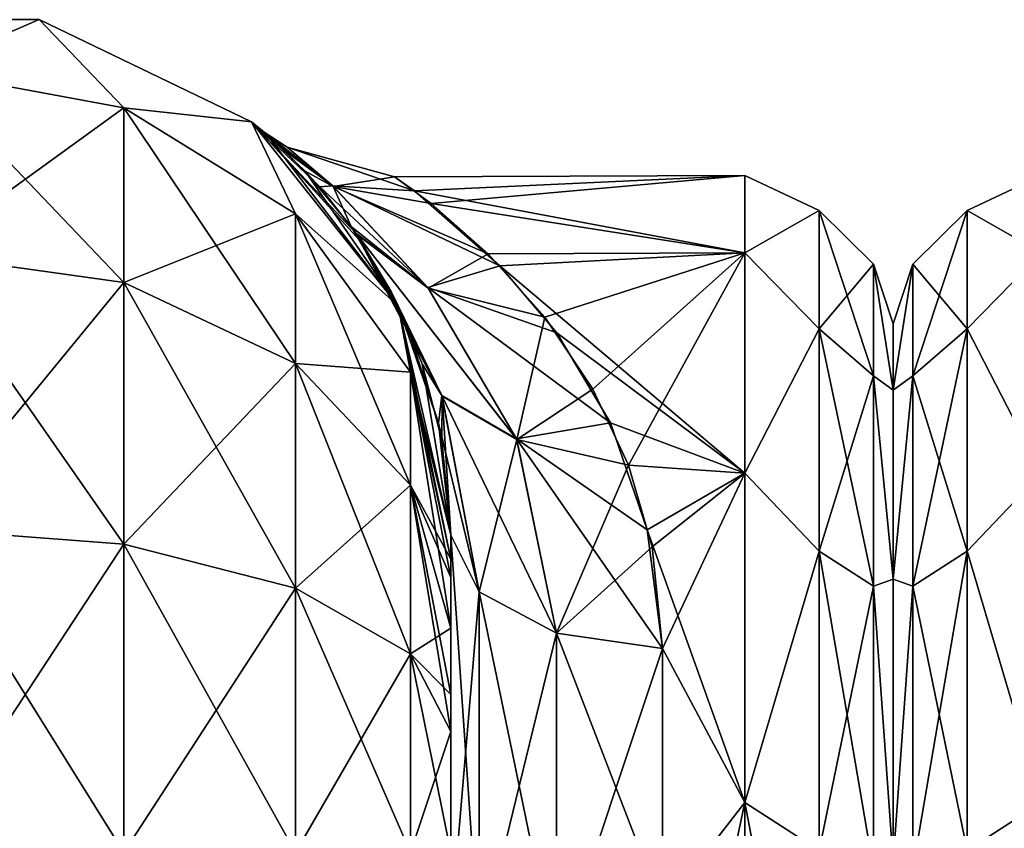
# Model space of a CAD drawing. Extents: x -23 to 470, y -2000 to 0.
# Tile 187 of 252: x 117 to 141, y -19 to 0. Entities that reach past the tile are written whole.
import ezdxf

# ---------------------------------------------------------------- set-up
doc = ezdxf.new("R2010")
doc.units = 0
doc.header["$LTSCALE"] = 65.185185
for name, color, linetype in [('126', 7, 'CONTINUOUS'), ('156', 7, 'CONTINUOUS'), ('61', 7, 'CONTINUOUS'), ('63', 7, 'CONTINUOUS'), ('64', 7, 'CONTINUOUS'), ('80', 7, 'CONTINUOUS'), ('81', 7, 'CONTINUOUS'), ('82', 7, 'CONTINUOUS'), ('93', 7, 'CONTINUOUS'), ('94', 7, 'CONTINUOUS'), ('95', 7, 'CONTINUOUS'), ('98', 7, 'CONTINUOUS')]:
    doc.layers.add(name, color=color, linetype=linetype)

msp = doc.modelspace()

# ---------------------------------------------------------------- linework, layer by layer
at = {"layer": '126', "linetype": 'CONTINUOUS'}
for points in [[(138, -7.5, 0), (138, -9.067, -7.854), (138, -48.5, 0), (138, -7.5, 0)], [(138, -9.067, 7.855), (138, -7.5, 0), (138, -46.933, 7.854), (138, -9.067, 7.855)], [(138, -46.933, 7.854), (138, -7.5, 0), (138, -48.5, 0), (138, -46.933, 7.854)], [(138, -9.067, -7.854), (138, -13.536, -14.522), (138, -46.933, -7.855), (138, -9.067, -7.854)], [(138, -48.5, 0), (138, -9.067, -7.854), (138, -46.933, -7.855), (138, -48.5, 0)], [(138, -13.536, 14.522), (138, -9.067, 7.855), (138, -42.464, 14.522), (138, -13.536, 14.522)], [(138, -42.464, 14.522), (138, -9.067, 7.855), (138, -46.933, 7.854), (138, -42.464, 14.522)], [(138, -13.536, -14.522), (138, -20.235, -18.966), (138, -35.766, -18.966), (138, -13.536, -14.522)], [(138, -46.933, -7.855), (138, -13.536, -14.522), (138, -42.464, -14.522), (138, -46.933, -7.855)], [(138, -42.464, -14.522), (138, -13.536, -14.522), (138, -35.766, -18.966), (138, -42.464, -14.522)], [(138, -20.234, 18.966), (138, -13.536, 14.522), (138, -42.464, 14.522), (138, -20.234, 18.966)]]:
    msp.add_3dface(points, dxfattribs=at)
at = {"layer": '156', "linetype": 'CONTINUOUS'}
for points in [[(141.5, -5.827, 9.184), (141.5, -4, 0), (139.75, -4.826, 4.086), (141.5, -5.827, 9.184)], [(141.5, -4, 0), (141.5, -5.827, -9.184), (139.75, -4.826, -4.086), (141.5, -4, 0)], [(141.5, -4, 0), (139.75, -4.826, -4.086), (139.75, -4.826, 4.086), (141.5, -4, 0)], [(138.468, -6.09, -3.863), (138.468, -6.09, 3.863), (139.75, -4.826, -4.086), (138.468, -6.09, -3.863)], [(139.75, -7.621, -11.766), (138.468, -6.09, -3.863), (139.75, -4.826, -4.086), (139.75, -7.621, -11.766)], [(138.468, -6.09, 3.863), (138.468, -8.732, 11.124), (139.75, -4.826, 4.086), (138.468, -6.09, 3.863)], [(139.75, -4.826, -4.086), (138.468, -6.09, 3.863), (139.75, -4.826, 4.086), (139.75, -4.826, -4.086)], [(139.75, -4.826, 4.086), (138.468, -8.732, 11.124), (139.75, -7.621, 11.766), (139.75, -4.826, 4.086)], [(141.5, -5.827, 9.184), (139.75, -4.826, 4.086), (139.75, -7.621, 11.766), (141.5, -5.827, 9.184)], [(141.5, -5.827, -9.184), (139.75, -7.621, -11.766), (139.75, -4.826, -4.086), (141.5, -5.827, -9.184)], [(141.5, -11.029, 16.971), (141.5, -5.827, 9.184), (139.75, -7.621, 11.766), (141.5, -11.029, 16.971)], [(141.5, -5.827, -9.184), (141.5, -11.029, -16.971), (139.75, -7.621, -11.766), (141.5, -5.827, -9.184)], [(138, -9.067, -7.854), (138, -7.5, 0), (138.468, -6.09, -3.863), (138, -9.067, -7.854)], [(138.468, -8.732, -11.124), (138, -9.067, -7.854), (138.468, -6.09, -3.863), (138.468, -8.732, -11.124)], [(138, -7.5, 0), (138, -9.067, 7.855), (138.468, -6.09, 3.863), (138, -7.5, 0)], [(138.468, -6.09, -3.863), (138, -7.5, 0), (138.468, -6.09, 3.863), (138.468, -6.09, -3.863)], [(138.468, -6.09, 3.863), (138, -9.067, 7.855), (138.468, -8.732, 11.124), (138.468, -6.09, 3.863)], [(138.468, -8.732, -11.124), (138.468, -6.09, -3.863), (139.75, -7.621, -11.766), (138.468, -8.732, -11.124)], [(139.75, -12.875, -18.026), (138.468, -8.732, -11.124), (139.75, -7.621, -11.766), (139.75, -12.875, -18.026)], [(138.468, -8.732, 11.124), (138.468, -13.699, 17.043), (139.75, -7.621, 11.766), (138.468, -8.732, 11.124)], [(139.75, -7.621, 11.766), (138.468, -13.699, 17.043), (139.75, -12.875, 18.026), (139.75, -7.621, 11.766)], [(141.5, -11.029, 16.971), (139.75, -7.621, 11.766), (139.75, -12.875, 18.026), (141.5, -11.029, 16.971)], [(141.5, -11.029, -16.971), (139.75, -12.875, -18.026), (139.75, -7.621, -11.766), (141.5, -11.029, -16.971)], [(138, -13.536, -14.522), (138, -9.067, -7.854), (138.468, -8.732, -11.124), (138, -13.536, -14.522)], [(138.468, -13.699, -17.043), (138, -13.536, -14.522), (138.468, -8.732, -11.124), (138.468, -13.699, -17.043)], [(138, -9.067, 7.855), (138, -13.536, 14.522), (138.468, -8.732, 11.124), (138, -9.067, 7.855)], [(138.468, -8.732, 11.124), (138, -13.536, 14.522), (138.468, -13.699, 17.043), (138.468, -8.732, 11.124)], [(138.468, -13.699, -17.043), (138.468, -8.732, -11.124), (139.75, -12.875, -18.026), (138.468, -13.699, -17.043)], [(141.5, -18.816, 22.173), (141.5, -11.029, 16.971), (139.75, -12.875, 18.026), (141.5, -18.816, 22.173)], [(141.5, -11.029, -16.971), (141.5, -18.816, -22.173), (139.75, -12.875, -18.026), (141.5, -11.029, -16.971)], [(139.75, -19.952, -22.112), (138.468, -13.699, -17.043), (139.75, -12.875, -18.026), (139.75, -19.952, -22.112)], [(138.468, -13.699, 17.043), (138.468, -20.391, 20.907), (139.75, -12.875, 18.026), (138.468, -13.699, 17.043)], [(139.75, -12.875, 18.026), (138.468, -20.391, 20.907), (139.75, -19.952, 22.112), (139.75, -12.875, 18.026)], [(141.5, -18.816, 22.173), (139.75, -12.875, 18.026), (139.75, -19.952, 22.112), (141.5, -18.816, 22.173)], [(141.5, -18.816, -22.173), (139.75, -19.952, -22.112), (139.75, -12.875, -18.026), (141.5, -18.816, -22.173)], [(138, -20.235, -18.966), (138, -13.536, -14.522), (138.468, -13.699, -17.043), (138, -20.235, -18.966)], [(138, -13.536, 14.522), (138, -20.234, 18.966), (138.468, -13.699, 17.043), (138, -13.536, 14.522)], [(138.468, -20.391, -20.907), (138, -20.235, -18.966), (138.468, -13.699, -17.043), (138.468, -20.391, -20.907)], [(138.468, -13.699, 17.043), (138, -20.234, 18.966), (138.468, -20.391, 20.907), (138.468, -13.699, 17.043)], [(138.468, -20.391, -20.907), (138.468, -13.699, -17.043), (139.75, -19.952, -22.112), (138.468, -20.391, -20.907)], [(141.5, -28, 24), (141.5, -18.816, 22.173), (139.75, -28, 23.531), (141.5, -28, 24)], [(141.5, -18.816, 22.173), (139.75, -19.952, 22.112), (139.75, -28, 23.531), (141.5, -18.816, 22.173)], [(141.5, -18.816, -22.173), (141.5, -28, -24), (139.75, -19.952, -22.112), (141.5, -18.816, -22.173)]]:
    msp.add_3dface(points, dxfattribs=at)
at = {"layer": '61', "linetype": 'CONTINUOUS'}
for points in [[(127.55, -51.35, 41.002), (127.55, -52.917, 33.147), (127.55, -12.5, 54), (127.55, -51.35, 41.002)], [(127.55, -12.5, 54), (127.55, -52.917, 33.147), (127.55, -31.825, 28.742), (127.55, -12.5, 54)], [(127.55, -52.918, 48.855), (127.55, -51.35, 41.002), (127.55, -12.5, 54), (127.55, -52.918, 48.855)], [(127.55, -57.386, 55.522), (127.55, -52.918, 48.855), (127.55, -12.5, 54), (127.55, -57.386, 55.522)], [(127.55, -13.067, 56.86), (127.55, -57.386, 55.522), (127.55, -12.5, 54), (127.55, -13.067, 56.86)], [(127.55, -12.5, 24.51), (127.55, -12.5, 54), (127.55, -21.766, 28.319), (127.55, -12.5, 24.51)], [(127.55, -21.766, 28.319), (127.55, -12.5, 54), (127.55, -31.825, 28.742), (127.55, -21.766, 28.319)], [(127.55, -12.5, -54), (127.55, -12.5, -24.51), (127.55, -52.917, -48.853), (127.55, -12.5, -54)], [(127.55, -52.917, -48.853), (127.55, -12.5, -24.51), (127.55, -51.35, -40.998), (127.55, -52.917, -48.853)], [(127.55, -51.35, -40.998), (127.55, -12.5, -24.51), (127.55, -21.765, -28.319), (127.55, -51.35, -40.998)], [(127.55, -13.067, -56.86), (127.55, -12.5, -54), (127.55, -57.385, -55.52), (127.55, -13.067, -56.86)], [(127.55, -57.385, -55.52), (127.55, -12.5, -54), (127.55, -52.917, -48.853), (127.55, -57.385, -55.52)], [(127.55, -13.5, 57.734), (127.55, -57.386, 55.522), (127.55, -13.067, 56.86), (127.55, -13.5, 57.734)], [(127.55, -13.5, -57.734), (127.55, -13.067, -56.86), (127.55, -64.081, -59.965), (127.55, -13.5, -57.734)], [(127.55, -64.081, -59.965), (127.55, -13.067, -56.86), (127.55, -57.385, -55.52), (127.55, -64.081, -59.965)], [(127.55, -14.695, 59.301), (127.55, -57.386, 55.522), (127.55, -13.5, 57.734), (127.55, -14.695, 59.301)], [(127.55, -14.695, -59.301), (127.55, -13.5, -57.734), (127.55, -64.081, -59.965), (127.55, -14.695, -59.301)], [(127.55, -64.082, 59.965), (127.55, -57.386, 55.522), (127.55, -14.695, 59.301), (127.55, -64.082, 59.965)], [(127.55, -16.266, 60.5), (127.55, -64.082, 59.965), (127.55, -14.695, 59.301), (127.55, -16.266, 60.5)], [(127.55, -16.266, -60.5), (127.55, -14.695, -59.301), (127.55, -64.081, -59.965), (127.55, -16.266, -60.5)], [(127.55, -17.135, 60.931), (127.55, -64.082, 59.965), (127.55, -16.266, 60.5), (127.55, -17.135, 60.931)], [(127.55, -17.135, -60.931), (127.55, -16.266, -60.5), (127.55, -71.85, -61.5), (127.55, -17.135, -60.931)], [(127.55, -71.85, -61.5), (127.55, -16.266, -60.5), (127.55, -64.081, -59.965), (127.55, -71.85, -61.5)], [(127.55, -20, 61.5), (127.55, -64.082, 59.965), (127.55, -17.135, 60.931), (127.55, -20, 61.5)], [(127.55, -20, -61.5), (127.55, -17.135, -60.931), (127.55, -71.85, -61.5), (127.55, -20, -61.5)]]:
    msp.add_3dface(points, dxfattribs=at)
at = {"layer": '63', "linetype": 'CONTINUOUS'}
for points in [[(138, -7.5, 0), (138, -9.067, 7.854), (138, -48.5, 0), (138, -7.5, 0)], [(138, -9.067, -7.855), (138, -7.5, 0), (138, -46.933, -7.854), (138, -9.067, -7.855)], [(138, -46.933, -7.854), (138, -7.5, 0), (138, -48.5, 0), (138, -46.933, -7.854)], [(138, -9.067, 7.854), (138, -13.536, 14.522), (138, -46.933, 7.855), (138, -9.067, 7.854)], [(138, -48.5, 0), (138, -9.067, 7.854), (138, -46.933, 7.855), (138, -48.5, 0)], [(138, -13.536, -14.522), (138, -9.067, -7.855), (138, -42.464, -14.522), (138, -13.536, -14.522)], [(138, -42.464, -14.522), (138, -9.067, -7.855), (138, -46.933, -7.854), (138, -42.464, -14.522)], [(138, -13.536, 14.522), (138, -20.235, 18.966), (138, -35.766, 18.966), (138, -13.536, 14.522)], [(138, -46.933, 7.855), (138, -13.536, 14.522), (138, -42.464, 14.522), (138, -46.933, 7.855)], [(138, -42.464, 14.522), (138, -13.536, 14.522), (138, -35.766, 18.966), (138, -42.464, 14.522)], [(138, -20.234, -18.966), (138, -13.536, -14.522), (138, -42.464, -14.522), (138, -20.234, -18.966)]]:
    msp.add_3dface(points, dxfattribs=at)
at = {"layer": '64', "linetype": 'CONTINUOUS'}
for points in [[(127.09, -4.659, 5.585), (134.5, -4, 0), (126.227, -4.026, 1.124), (127.09, -4.659, 5.585)], [(126.227, -4.026, 1.124), (134.5, -4, 0), (126.695, -4.359, -4.135), (126.227, -4.026, 1.124)], [(134.5, -4, 0), (134.5, -5.827, -9.184), (126.695, -4.359, -4.135), (134.5, -4, 0)], [(134.5, -5.827, 9.184), (134.5, -4, 0), (127.09, -4.659, 5.585), (134.5, -5.827, 9.184)], [(126.695, -4.359, -4.135), (134.5, -5.827, -9.184), (128.713, -6.129, -9.883), (126.695, -4.359, -4.135)], [(128.433, -5.844, 9.226), (134.5, -5.827, 9.184), (127.09, -4.659, 5.585), (128.433, -5.844, 9.226)], [(129.773, -7.345, 12.221), (134.5, -5.827, 9.184), (128.433, -5.844, 9.226), (129.773, -7.345, 12.221)], [(134.5, -5.827, -9.184), (134.5, -11.029, -16.971), (128.713, -6.129, -9.883), (134.5, -5.827, -9.184)], [(130.906, -9.043, 14.718), (134.5, -5.827, 9.184), (129.773, -7.345, 12.221), (130.906, -9.043, 14.718)], [(131.751, -10.845, 16.784), (134.5, -5.827, 9.184), (130.906, -9.043, 14.718), (131.751, -10.845, 16.784)], [(134.5, -11.029, 16.971), (134.5, -5.827, 9.184), (131.751, -10.845, 16.784), (134.5, -11.029, 16.971)], [(128.713, -6.129, -9.883), (134.5, -11.029, -16.971), (130.058, -7.717, -12.829), (128.713, -6.129, -9.883)], [(130.058, -7.717, -12.829), (134.5, -11.029, -16.971), (131.322, -9.843, -15.694), (130.058, -7.717, -12.829)], [(131.322, -9.843, -15.694), (134.5, -11.029, -16.971), (132.194, -12.369, -18.212), (131.322, -9.843, -15.694)], [(132.31, -12.77, 18.548), (134.5, -11.029, 16.971), (131.751, -10.845, 16.784), (132.31, -12.77, 18.548)], [(134.5, -11.029, -16.971), (134.5, -18.816, -22.173), (132.194, -12.369, -18.212), (134.5, -11.029, -16.971)], [(132.55, -15.172, 20.284), (134.5, -11.029, 16.971), (132.31, -12.77, 18.548), (132.55, -15.172, 20.284)], [(134.5, -18.816, 22.173), (134.5, -11.029, 16.971), (132.55, -15.172, 20.284), (134.5, -18.816, 22.173)], [(132.194, -12.369, -18.212), (134.5, -18.816, -22.173), (132.55, -15.172, -20.284), (132.194, -12.369, -18.212)], [(132.55, -15.172, -20.284), (134.5, -18.816, -22.173), (132.55, -21.323, -23.052), (132.55, -15.172, -20.284)], [(132.55, -21.323, 23.052), (134.5, -18.816, 22.173), (132.55, -15.172, 20.284), (132.55, -21.323, 23.052)], [(134.5, -18.816, -22.173), (134.5, -28, -24), (132.55, -21.323, -23.052), (134.5, -18.816, -22.173)], [(134.5, -28, 24), (134.5, -18.816, 22.173), (132.55, -28, 24), (134.5, -28, 24)], [(132.55, -28, 24), (134.5, -18.816, 22.173), (132.55, -21.323, 23.052), (132.55, -28, 24)]]:
    msp.add_3dface(points, dxfattribs=at)
at = {"layer": '80', "linetype": 'CONTINUOUS'}
for points in [[(112.268, -0.313, -54), (117.832, -0.313, -54), (115.05, -1.516, -61.639), (112.268, -0.313, -54)], [(115.05, -1.516, -61.639), (117.832, -0.313, -54), (119.834, -2.396, -61.276), (115.05, -1.516, -61.639)], [(117.832, -0.313, -54), (122.844, -2.727, -54), (119.834, -2.396, -61.276), (117.832, -0.313, -54)], [(115.05, -1.516, -61.639), (119.834, -2.396, -61.276), (115.05, -5.852, -68.137), (115.05, -1.516, -61.639)], [(119.834, -2.396, -61.276), (119.834, -6.525, -67.464), (115.05, -5.852, -68.137), (119.834, -2.396, -61.276)], [(119.834, -2.396, -61.276), (122.844, -2.727, -54), (123.889, -4.9, -60.241), (119.834, -2.396, -61.276)], [(119.834, -2.396, -61.276), (123.889, -4.9, -60.241), (119.834, -6.525, -67.464), (119.834, -2.396, -61.276)], [(122.844, -2.727, -54), (126.312, -7.076, -54), (123.889, -4.9, -60.241), (122.844, -2.727, -54)], [(123.889, -4.9, -60.241), (123.889, -8.442, -65.549), (119.834, -6.525, -67.464), (123.889, -4.9, -60.241)], [(123.889, -4.9, -60.241), (126.312, -7.076, -54), (126.598, -8.648, -58.692), (123.889, -4.9, -60.241)], [(123.889, -4.9, -60.241), (126.598, -8.648, -58.692), (123.889, -8.442, -65.549), (123.889, -4.9, -60.241)], [(119.834, -6.525, -67.464), (115.05, -12.346, -72.478), (115.05, -5.852, -68.137), (119.834, -6.525, -67.464)], [(119.834, -12.71, -71.599), (115.05, -12.346, -72.478), (119.834, -6.525, -67.464), (119.834, -12.71, -71.599)], [(123.889, -8.442, -65.549), (119.834, -12.71, -71.599), (119.834, -6.525, -67.464), (123.889, -8.442, -65.549)], [(126.312, -7.076, -54), (127.55, -12.5, -54), (126.598, -8.648, -58.692), (126.312, -7.076, -54)], [(123.889, -13.747, -69.095), (119.834, -12.71, -71.599), (123.889, -8.442, -65.549), (123.889, -13.747, -69.095)], [(126.598, -8.648, -58.692), (126.598, -11.311, -62.682), (123.889, -8.442, -65.549), (126.598, -8.648, -58.692)], [(126.598, -11.311, -62.682), (123.889, -13.747, -69.095), (123.889, -8.442, -65.549), (126.598, -11.311, -62.682)], [(127.55, -12.5, -54), (127.55, -13.067, -56.86), (126.598, -8.648, -58.692), (127.55, -12.5, -54)], [(126.598, -8.648, -58.692), (127.55, -13.067, -56.86), (126.598, -11.311, -62.682), (126.598, -8.648, -58.692)], [(126.598, -15.299, -65.349), (123.889, -13.747, -69.095), (126.598, -11.311, -62.682), (126.598, -15.299, -65.349)], [(127.55, -13.067, -56.86), (127.55, -13.5, -57.734), (126.598, -11.311, -62.682), (127.55, -13.067, -56.86)], [(127.55, -13.5, -57.734), (127.55, -14.695, -59.301), (126.598, -11.311, -62.682), (127.55, -13.5, -57.734)], [(127.55, -14.695, -59.301), (126.598, -15.299, -65.349), (126.598, -11.311, -62.682), (127.55, -14.695, -59.301)], [(119.834, -12.71, -71.599), (115.05, -20, -74), (115.05, -12.346, -72.478), (119.834, -12.71, -71.599)], [(119.834, -20, -73.048), (115.05, -20, -74), (119.834, -12.71, -71.599), (119.834, -20, -73.048)], [(123.889, -13.747, -69.095), (119.834, -20, -73.048), (119.834, -12.71, -71.599), (123.889, -13.747, -69.095)], [(123.889, -20, -70.339), (119.834, -20, -73.048), (123.889, -13.747, -69.095), (123.889, -20, -70.339)], [(126.598, -15.299, -65.349), (123.889, -20, -70.339), (123.889, -13.747, -69.095), (126.598, -15.299, -65.349)], [(127.55, -14.695, -59.301), (127.55, -16.266, -60.5), (126.598, -15.299, -65.349), (127.55, -14.695, -59.301)], [(126.598, -20, -66.284), (123.889, -20, -70.339), (126.598, -15.299, -65.349), (126.598, -20, -66.284)], [(127.55, -16.266, -60.5), (127.55, -17.135, -60.931), (126.598, -15.299, -65.349), (127.55, -16.266, -60.5)], [(127.55, -17.135, -60.931), (126.598, -20, -66.284), (126.598, -15.299, -65.349), (127.55, -17.135, -60.931)], [(127.55, -17.135, -60.931), (127.55, -20, -61.5), (126.598, -20, -66.284), (127.55, -17.135, -60.931)]]:
    msp.add_3dface(points, dxfattribs=at)
at = {"layer": '81', "linetype": 'CONTINUOUS'}
for points in [[(117.832, -0.313, -54), (112.268, -0.313, -54), (117.832, -0.313, 54), (117.832, -0.313, -54)], [(117.832, -0.313, 54), (112.268, -0.313, -54), (112.268, -0.313, 54), (117.832, -0.313, 54)], [(122.844, -2.727, -54), (117.832, -0.313, -54), (122.844, -2.727, 54), (122.844, -2.727, -54)], [(122.844, -2.727, 54), (117.832, -0.313, -54), (117.832, -0.313, 54), (122.844, -2.727, 54)], [(126.312, -7.076, -54), (122.844, -2.727, -54), (125.479, -5.609, -14.449), (126.312, -7.076, -54)], [(125.479, -5.609, -14.449), (122.844, -2.727, -54), (125.311, -5.361, -13.825), (125.479, -5.609, -14.449)], [(125.311, -5.361, -13.825), (122.844, -2.727, -54), (124.456, -4.267, -10.517), (125.311, -5.361, -13.825)], [(124.456, -4.267, -10.517), (122.844, -2.727, -54), (123.637, -3.416, -6.689), (124.456, -4.267, -10.517)], [(123.637, -3.416, -6.689), (122.844, -2.727, -54), (123.142, -2.972, -3.009), (123.637, -3.416, -6.689)], [(123.142, -2.972, -3.009), (122.844, -2.727, -54), (122.844, -2.727, 54), (123.142, -2.972, -3.009)], [(123.199, -3.021, 3.645), (123.142, -2.972, -3.009), (122.844, -2.727, 54), (123.199, -3.021, 3.645)], [(126.312, -7.076, 54), (123.199, -3.021, 3.645), (122.844, -2.727, 54), (126.312, -7.076, 54)], [(124.114, -3.892, 9.06), (123.199, -3.021, 3.645), (126.312, -7.076, 54), (124.114, -3.892, 9.06)], [(125.197, -5.2, 13.398), (124.114, -3.892, 9.06), (126.312, -7.076, 54), (125.197, -5.2, 13.398)], [(125.33, -5.388, 13.894), (125.197, -5.2, 13.398), (126.312, -7.076, 54), (125.33, -5.388, 13.894)], [(126.152, -6.757, 16.937), (125.33, -5.388, 13.894), (126.312, -7.076, 54), (126.152, -6.757, 16.937)], [(126.505, -7.498, -18.282), (126.312, -7.076, -54), (125.479, -5.609, -14.449), (126.505, -7.498, -18.282)], [(126.876, -8.451, 19.821), (126.152, -6.757, 16.937), (126.312, -7.076, 54), (126.876, -8.451, 19.821)], [(127.55, -12.5, 54), (126.876, -8.451, 19.821), (126.312, -7.076, 54), (127.55, -12.5, 54)], [(127.55, -12.5, -24.51), (127.55, -12.5, -54), (126.312, -7.076, -54), (127.55, -12.5, -24.51)], [(127.55, -12.5, -24.51), (126.312, -7.076, -54), (127.266, -9.849, -21.721), (127.55, -12.5, -24.51)], [(127.266, -9.849, -21.721), (126.312, -7.076, -54), (126.505, -7.498, -18.282), (127.266, -9.849, -21.721)], [(126.876, -8.451, 19.821), (127.55, -12.5, 54), (127.345, -10.248, 22.208), (126.876, -8.451, 19.821)], [(127.55, -12.5, 54), (127.55, -12.5, 24.51), (127.345, -10.248, 22.208), (127.55, -12.5, 54)]]:
    msp.add_3dface(points, dxfattribs=at)
at = {"layer": '82', "linetype": 'CONTINUOUS'}
for points in [[(117.832, -0.313, 54), (112.268, -0.313, 54), (115.05, -1.516, 61.639), (117.832, -0.313, 54)], [(119.834, -2.396, 61.276), (117.832, -0.313, 54), (115.05, -1.516, 61.639), (119.834, -2.396, 61.276)], [(122.844, -2.727, 54), (117.832, -0.313, 54), (119.834, -2.396, 61.276), (122.844, -2.727, 54)], [(119.834, -2.396, 61.276), (115.05, -1.516, 61.639), (119.834, -6.525, 67.464), (119.834, -2.396, 61.276)], [(119.834, -6.525, 67.464), (115.05, -1.516, 61.639), (115.05, -5.852, 68.137), (119.834, -6.525, 67.464)], [(123.889, -4.9, 60.241), (122.844, -2.727, 54), (119.834, -2.396, 61.276), (123.889, -4.9, 60.241)], [(123.889, -4.9, 60.241), (119.834, -2.396, 61.276), (123.889, -8.442, 65.549), (123.889, -4.9, 60.241)], [(123.889, -8.442, 65.549), (119.834, -2.396, 61.276), (119.834, -6.525, 67.464), (123.889, -8.442, 65.549)], [(126.312, -7.076, 54), (122.844, -2.727, 54), (123.889, -4.9, 60.241), (126.312, -7.076, 54)], [(126.598, -8.648, 58.692), (126.312, -7.076, 54), (123.889, -4.9, 60.241), (126.598, -8.648, 58.692)], [(126.598, -8.648, 58.692), (123.889, -4.9, 60.241), (126.598, -11.311, 62.682), (126.598, -8.648, 58.692)], [(126.598, -11.311, 62.682), (123.889, -4.9, 60.241), (123.889, -8.442, 65.549), (126.598, -11.311, 62.682)], [(115.05, -12.346, 72.478), (119.834, -12.71, 71.599), (115.05, -5.852, 68.137), (115.05, -12.346, 72.478)], [(119.834, -12.71, 71.599), (119.834, -6.525, 67.464), (115.05, -5.852, 68.137), (119.834, -12.71, 71.599)], [(119.834, -12.71, 71.599), (123.889, -13.747, 69.095), (119.834, -6.525, 67.464), (119.834, -12.71, 71.599)], [(123.889, -13.747, 69.095), (123.889, -8.442, 65.549), (119.834, -6.525, 67.464), (123.889, -13.747, 69.095)], [(127.55, -13.067, 56.86), (127.55, -12.5, 54), (126.312, -7.076, 54), (127.55, -13.067, 56.86)], [(127.55, -13.067, 56.86), (126.312, -7.076, 54), (126.598, -8.648, 58.692), (127.55, -13.067, 56.86)], [(123.889, -13.747, 69.095), (126.598, -15.299, 65.349), (123.889, -8.442, 65.549), (123.889, -13.747, 69.095)], [(126.598, -15.299, 65.349), (126.598, -11.311, 62.682), (123.889, -8.442, 65.549), (126.598, -15.299, 65.349)], [(127.55, -14.695, 59.301), (127.55, -13.5, 57.734), (126.598, -8.648, 58.692), (127.55, -14.695, 59.301)], [(127.55, -14.695, 59.301), (126.598, -8.648, 58.692), (126.598, -11.311, 62.682), (127.55, -14.695, 59.301)], [(127.55, -13.5, 57.734), (127.55, -13.067, 56.86), (126.598, -8.648, 58.692), (127.55, -13.5, 57.734)], [(127.55, -17.135, 60.931), (127.55, -16.266, 60.5), (126.598, -11.311, 62.682), (127.55, -17.135, 60.931)], [(126.598, -15.299, 65.349), (127.55, -17.135, 60.931), (126.598, -11.311, 62.682), (126.598, -15.299, 65.349)], [(127.55, -16.266, 60.5), (127.55, -14.695, 59.301), (126.598, -11.311, 62.682), (127.55, -16.266, 60.5)], [(115.05, -12.346, 72.478), (115.05, -20, 74), (119.834, -20, 73.048), (115.05, -12.346, 72.478)], [(119.834, -12.71, 71.599), (115.05, -12.346, 72.478), (119.834, -20, 73.048), (119.834, -12.71, 71.599)], [(123.889, -13.747, 69.095), (119.834, -12.71, 71.599), (123.889, -20, 70.339), (123.889, -13.747, 69.095)], [(123.889, -20, 70.339), (119.834, -12.71, 71.599), (119.834, -20, 73.048), (123.889, -20, 70.339)], [(126.598, -15.299, 65.349), (123.889, -13.747, 69.095), (126.598, -20, 66.284), (126.598, -15.299, 65.349)], [(126.598, -20, 66.284), (123.889, -13.747, 69.095), (123.889, -20, 70.339), (126.598, -20, 66.284)], [(127.55, -20, 61.5), (127.55, -17.135, 60.931), (126.598, -15.299, 65.349), (127.55, -20, 61.5)], [(127.55, -20, 61.5), (126.598, -15.299, 65.349), (126.598, -20, 66.284), (127.55, -20, 61.5)]]:
    msp.add_3dface(points, dxfattribs=at)
at = {"layer": '93', "linetype": 'CONTINUOUS'}
for points in [[(123.637, -3.416, -6.689), (123.142, -2.972, -3.009), (124.765, -4.244, -6.681), (123.637, -3.416, -6.689)], [(123.142, -2.972, -3.009), (123.199, -3.021, 3.645), (123.686, -3.33, 0.02), (123.142, -2.972, -3.009)], [(124.765, -4.244, -6.681), (123.142, -2.972, -3.009), (123.686, -3.33, 0.02), (124.765, -4.244, -6.681)], [(123.199, -3.021, 3.645), (124.114, -3.892, 9.06), (124.777, -4.253, 6.715), (123.199, -3.021, 3.645)], [(123.686, -3.33, 0.02), (123.199, -3.021, 3.645), (124.777, -4.253, 6.715), (123.686, -3.33, 0.02)], [(124.456, -4.267, -10.517), (123.637, -3.416, -6.689), (124.765, -4.244, -6.681), (124.456, -4.267, -10.517)], [(126.227, -4.026, 1.124), (126.695, -4.359, -4.135), (123.686, -3.33, 0.02), (126.227, -4.026, 1.124)], [(126.227, -4.026, 1.124), (123.686, -3.33, 0.02), (124.777, -4.253, 6.715), (126.227, -4.026, 1.124)], [(126.695, -4.359, -4.135), (124.765, -4.244, -6.681), (123.686, -3.33, 0.02), (126.695, -4.359, -4.135)], [(124.114, -3.892, 9.06), (125.197, -5.2, 13.398), (124.777, -4.253, 6.715), (124.114, -3.892, 9.06)], [(127.09, -4.659, 5.585), (126.227, -4.026, 1.124), (124.777, -4.253, 6.715), (127.09, -4.659, 5.585)], [(127.008, -6.643, -12.374), (124.456, -4.267, -10.517), (124.765, -4.244, -6.681), (127.008, -6.643, -12.374)], [(125.311, -5.361, -13.825), (124.456, -4.267, -10.517), (127.008, -6.643, -12.374), (125.311, -5.361, -13.825)], [(126.695, -4.359, -4.135), (128.713, -6.129, -9.883), (124.765, -4.244, -6.681), (126.695, -4.359, -4.135)], [(128.713, -6.129, -9.883), (127.008, -6.643, -12.374), (124.765, -4.244, -6.681), (128.713, -6.129, -9.883)], [(128.433, -5.844, 9.226), (127.09, -4.659, 5.585), (124.777, -4.253, 6.715), (128.433, -5.844, 9.226)], [(128.433, -5.844, 9.226), (124.777, -4.253, 6.715), (127.019, -6.657, 12.397), (128.433, -5.844, 9.226)], [(124.777, -4.253, 6.715), (125.197, -5.2, 13.398), (127.019, -6.657, 12.397), (124.777, -4.253, 6.715)], [(125.197, -5.2, 13.398), (125.33, -5.388, 13.894), (127.019, -6.657, 12.397), (125.197, -5.2, 13.398)], [(125.479, -5.609, -14.449), (125.311, -5.361, -13.825), (127.341, -9.198, -18.705), (125.479, -5.609, -14.449)], [(127.341, -9.198, -18.705), (125.311, -5.361, -13.825), (129.108, -10.22, -17.113), (127.341, -9.198, -18.705)], [(129.108, -10.22, -17.113), (125.311, -5.361, -13.825), (127.008, -6.643, -12.374), (129.108, -10.22, -17.113)], [(125.33, -5.388, 13.894), (126.152, -6.757, 16.937), (127.346, -9.212, 18.717), (125.33, -5.388, 13.894)], [(127.019, -6.657, 12.397), (125.33, -5.388, 13.894), (129.112, -10.233, 17.125), (127.019, -6.657, 12.397)], [(129.112, -10.233, 17.125), (125.33, -5.388, 13.894), (127.346, -9.212, 18.717), (129.112, -10.233, 17.125)], [(126.505, -7.498, -18.282), (125.479, -5.609, -14.449), (127.341, -9.198, -18.705), (126.505, -7.498, -18.282)], [(129.773, -7.345, 12.221), (128.433, -5.844, 9.226), (127.019, -6.657, 12.397), (129.773, -7.345, 12.221)], [(128.713, -6.129, -9.883), (130.058, -7.717, -12.829), (127.008, -6.643, -12.374), (128.713, -6.129, -9.883)], [(130.058, -7.717, -12.829), (131.322, -9.843, -15.694), (127.008, -6.643, -12.374), (130.058, -7.717, -12.829)], [(131.322, -9.843, -15.694), (129.108, -10.22, -17.113), (127.008, -6.643, -12.374), (131.322, -9.843, -15.694)], [(129.773, -7.345, 12.221), (127.019, -6.657, 12.397), (129.112, -10.233, 17.125), (129.773, -7.345, 12.221)], [(126.152, -6.757, 16.937), (126.876, -8.451, 19.821), (127.346, -9.212, 18.717), (126.152, -6.757, 16.937)], [(130.906, -9.043, 14.718), (129.773, -7.345, 12.221), (129.112, -10.233, 17.125), (130.906, -9.043, 14.718)], [(127.266, -9.849, -21.721), (126.505, -7.498, -18.282), (127.341, -9.198, -18.705), (127.266, -9.849, -21.721)], [(126.876, -8.451, 19.821), (127.345, -10.248, 22.208), (127.346, -9.212, 18.717), (126.876, -8.451, 19.821)], [(131.751, -10.845, 16.784), (130.906, -9.043, 14.718), (129.112, -10.233, 17.125), (131.751, -10.845, 16.784)], [(128.219, -13.835, -22.399), (127.266, -9.849, -21.721), (127.341, -9.198, -18.705), (128.219, -13.835, -22.399)], [(128.219, -13.835, -22.399), (127.341, -9.198, -18.705), (130.05, -14.814, -20.85), (128.219, -13.835, -22.399)], [(130.05, -14.814, -20.85), (127.341, -9.198, -18.705), (129.108, -10.22, -17.113), (130.05, -14.814, -20.85)], [(127.345, -10.248, 22.208), (127.55, -12.5, 24.51), (127.346, -9.212, 18.717), (127.345, -10.248, 22.208)], [(127.55, -12.5, 24.51), (128.219, -13.835, 22.399), (127.346, -9.212, 18.717), (127.55, -12.5, 24.51)], [(128.219, -13.835, 22.399), (129.112, -10.233, 17.125), (127.346, -9.212, 18.717), (128.219, -13.835, 22.399)], [(127.55, -12.5, -24.51), (127.266, -9.849, -21.721), (128.219, -13.835, -22.399), (127.55, -12.5, -24.51)], [(131.322, -9.843, -15.694), (132.194, -12.369, -18.212), (129.108, -10.22, -17.113), (131.322, -9.843, -15.694)], [(132.194, -12.369, -18.212), (132.55, -15.172, -20.284), (129.108, -10.22, -17.113), (132.194, -12.369, -18.212)], [(132.55, -15.172, -20.284), (130.05, -14.814, -20.85), (129.108, -10.22, -17.113), (132.55, -15.172, -20.284)], [(130.05, -14.814, 20.85), (129.112, -10.233, 17.125), (128.219, -13.835, 22.399), (130.05, -14.814, 20.85)], [(131.751, -10.845, 16.784), (129.112, -10.233, 17.125), (130.05, -14.814, 20.85), (131.751, -10.845, 16.784)], [(132.31, -12.77, 18.548), (131.751, -10.845, 16.784), (130.05, -14.814, 20.85), (132.31, -12.77, 18.548)], [(132.55, -15.172, 20.284), (132.31, -12.77, 18.548), (130.05, -14.814, 20.85), (132.55, -15.172, 20.284)]]:
    msp.add_3dface(points, dxfattribs=at)
at = {"layer": '94', "linetype": 'CONTINUOUS'}
for points in [[(127.55, -21.765, -28.319), (127.55, -12.5, -24.51), (128.219, -22.301, -25.882), (127.55, -21.765, -28.319)], [(127.55, -12.5, -24.51), (128.219, -13.835, -22.399), (128.219, -22.301, -25.882), (127.55, -12.5, -24.51)], [(128.219, -13.835, -22.399), (130.05, -14.814, -20.85), (130.05, -22.695, -24.092), (128.219, -13.835, -22.399)], [(128.219, -22.301, -25.882), (128.219, -13.835, -22.399), (130.05, -22.695, -24.092), (128.219, -22.301, -25.882)], [(132.55, -15.172, -20.284), (132.55, -21.323, -23.052), (130.05, -14.814, -20.85), (132.55, -15.172, -20.284)], [(130.05, -14.814, -20.85), (132.55, -21.323, -23.052), (130.05, -22.695, -24.092), (130.05, -14.814, -20.85)]]:
    msp.add_3dface(points, dxfattribs=at)
at = {"layer": '95', "linetype": 'CONTINUOUS'}
for points in [[(127.55, -12.5, 24.51), (127.55, -21.766, 28.319), (128.219, -13.835, 22.399), (127.55, -12.5, 24.51)], [(128.219, -13.835, 22.399), (127.55, -21.766, 28.319), (128.219, -22.301, 25.882), (128.219, -13.835, 22.399)], [(130.05, -14.814, 20.85), (128.219, -13.835, 22.399), (128.219, -22.301, 25.882), (130.05, -14.814, 20.85)], [(130.05, -14.814, 20.85), (128.219, -22.301, 25.882), (130.05, -22.695, 24.092), (130.05, -14.814, 20.85)], [(132.55, -15.172, 20.284), (130.05, -14.814, 20.85), (130.05, -22.695, 24.092), (132.55, -15.172, 20.284)], [(132.55, -21.323, 23.052), (132.55, -15.172, 20.284), (130.05, -22.695, 24.092), (132.55, -21.323, 23.052)]]:
    msp.add_3dface(points, dxfattribs=at)
at = {"layer": '98', "linetype": 'CONTINUOUS'}
for points in [[(134.5, -5.827, -9.184), (134.5, -4, 0), (136.25, -4.826, -4.086), (134.5, -5.827, -9.184)], [(134.5, -4, 0), (134.5, -5.827, 9.184), (136.25, -4.826, 4.086), (134.5, -4, 0)], [(134.5, -4, 0), (136.25, -4.826, 4.086), (136.25, -4.826, -4.086), (134.5, -4, 0)], [(134.5, -5.827, -9.184), (136.25, -4.826, -4.086), (136.25, -7.621, -11.766), (134.5, -5.827, -9.184)], [(134.5, -5.827, 9.184), (136.25, -7.621, 11.766), (136.25, -4.826, 4.086), (134.5, -5.827, 9.184)], [(137.532, -6.09, 3.863), (137.532, -6.09, -3.863), (136.25, -4.826, 4.086), (137.532, -6.09, 3.863)], [(136.25, -7.621, 11.766), (137.532, -6.09, 3.863), (136.25, -4.826, 4.086), (136.25, -7.621, 11.766)], [(137.532, -6.09, -3.863), (137.532, -8.732, -11.124), (136.25, -4.826, -4.086), (137.532, -6.09, -3.863)], [(136.25, -4.826, 4.086), (137.532, -6.09, -3.863), (136.25, -4.826, -4.086), (136.25, -4.826, 4.086)], [(136.25, -4.826, -4.086), (137.532, -8.732, -11.124), (136.25, -7.621, -11.766), (136.25, -4.826, -4.086)], [(134.5, -11.029, -16.971), (134.5, -5.827, -9.184), (136.25, -7.621, -11.766), (134.5, -11.029, -16.971)], [(134.5, -5.827, 9.184), (134.5, -11.029, 16.971), (136.25, -7.621, 11.766), (134.5, -5.827, 9.184)], [(137.532, -8.732, 11.124), (137.532, -6.09, 3.863), (136.25, -7.621, 11.766), (137.532, -8.732, 11.124)], [(138, -9.067, 7.854), (138, -7.5, 0), (137.532, -6.09, 3.863), (138, -9.067, 7.854)], [(137.532, -8.732, 11.124), (138, -9.067, 7.854), (137.532, -6.09, 3.863), (137.532, -8.732, 11.124)], [(138, -7.5, 0), (138, -9.067, -7.855), (137.532, -6.09, -3.863), (138, -7.5, 0)], [(137.532, -6.09, 3.863), (138, -7.5, 0), (137.532, -6.09, -3.863), (137.532, -6.09, 3.863)], [(137.532, -6.09, -3.863), (138, -9.067, -7.855), (137.532, -8.732, -11.124), (137.532, -6.09, -3.863)], [(134.5, -11.029, -16.971), (136.25, -7.621, -11.766), (136.25, -12.875, -18.026), (134.5, -11.029, -16.971)], [(134.5, -11.029, 16.971), (136.25, -12.875, 18.026), (136.25, -7.621, 11.766), (134.5, -11.029, 16.971)], [(136.25, -12.875, 18.026), (137.532, -8.732, 11.124), (136.25, -7.621, 11.766), (136.25, -12.875, 18.026)], [(137.532, -8.732, -11.124), (137.532, -13.699, -17.043), (136.25, -7.621, -11.766), (137.532, -8.732, -11.124)], [(136.25, -7.621, -11.766), (137.532, -13.699, -17.043), (136.25, -12.875, -18.026), (136.25, -7.621, -11.766)], [(137.532, -13.699, 17.043), (137.532, -8.732, 11.124), (136.25, -12.875, 18.026), (137.532, -13.699, 17.043)], [(138, -13.536, 14.522), (138, -9.067, 7.854), (137.532, -8.732, 11.124), (138, -13.536, 14.522)], [(137.532, -13.699, 17.043), (138, -13.536, 14.522), (137.532, -8.732, 11.124), (137.532, -13.699, 17.043)], [(138, -9.067, -7.855), (138, -13.536, -14.522), (137.532, -8.732, -11.124), (138, -9.067, -7.855)], [(137.532, -8.732, -11.124), (138, -13.536, -14.522), (137.532, -13.699, -17.043), (137.532, -8.732, -11.124)], [(134.5, -18.816, -22.173), (134.5, -11.029, -16.971), (136.25, -12.875, -18.026), (134.5, -18.816, -22.173)], [(134.5, -11.029, 16.971), (134.5, -18.816, 22.173), (136.25, -12.875, 18.026), (134.5, -11.029, 16.971)], [(134.5, -18.816, -22.173), (136.25, -12.875, -18.026), (136.25, -19.952, -22.112), (134.5, -18.816, -22.173)], [(134.5, -18.816, 22.173), (136.25, -19.952, 22.112), (136.25, -12.875, 18.026), (134.5, -18.816, 22.173)], [(136.25, -19.952, 22.112), (137.532, -13.699, 17.043), (136.25, -12.875, 18.026), (136.25, -19.952, 22.112)], [(137.532, -13.699, -17.043), (137.532, -20.391, -20.907), (136.25, -12.875, -18.026), (137.532, -13.699, -17.043)], [(136.25, -12.875, -18.026), (137.532, -20.391, -20.907), (136.25, -19.952, -22.112), (136.25, -12.875, -18.026)], [(137.532, -20.391, 20.907), (137.532, -13.699, 17.043), (136.25, -19.952, 22.112), (137.532, -20.391, 20.907)], [(138, -20.235, 18.966), (138, -13.536, 14.522), (137.532, -13.699, 17.043), (138, -20.235, 18.966)], [(138, -13.536, -14.522), (138, -20.234, -18.966), (137.532, -13.699, -17.043), (138, -13.536, -14.522)], [(137.532, -20.391, 20.907), (138, -20.235, 18.966), (137.532, -13.699, 17.043), (137.532, -20.391, 20.907)], [(137.532, -13.699, -17.043), (138, -20.234, -18.966), (137.532, -20.391, -20.907), (137.532, -13.699, -17.043)], [(134.5, -28, -24), (134.5, -18.816, -22.173), (136.25, -28, -23.531), (134.5, -28, -24)], [(134.5, -18.816, -22.173), (136.25, -19.952, -22.112), (136.25, -28, -23.531), (134.5, -18.816, -22.173)], [(134.5, -18.816, 22.173), (134.5, -28, 24), (136.25, -19.952, 22.112), (134.5, -18.816, 22.173)]]:
    msp.add_3dface(points, dxfattribs=at)

doc.saveas('drawing.dxf')
